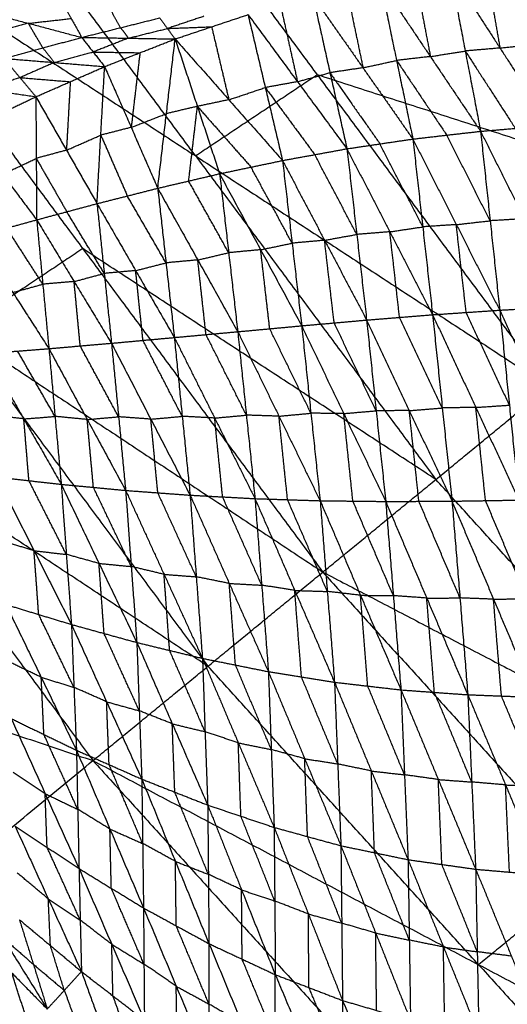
# Model space of a CAD drawing. Header units: millimetres. Extents: x -106 to 110, y -96 to 120.
# Tile 51 of 256: x -71 to -66, y -50 to -39. Entities that reach past the tile are written whole.
import ezdxf

# ---------------------------------------------------------------- set-up
doc = ezdxf.new("R2010")
doc.units = ezdxf.units.MM
doc.header["$MEASUREMENT"] = 0
doc.layers.add('Default', color=7, linetype='Continuous', true_color=0x000000)

msp = doc.modelspace()

# ---------------------------------------------------------------- linework, layer by layer
at = {"layer": 'Default'}
for points in [[(-70.401, -36.301, 6.953), (-67.862, -39.724, 6.953), (-65.323, -43.147, 6.953)], [(-70.401, -36.301, 6.953), (-65.587, -37.857, 6.271), (-60.773, -39.413, 5.589)], [(-69.195, -40.614, 7.449), (-70.464, -38.903, 7.449), (-71.733, -37.191, 7.449)], [(-73.066, -38.081, 7.944), (-70.433, -41.631, 7.944), (-67.801, -45.18, 7.944)], [(-73.066, -38.081, 7.944), (-69.195, -40.614, 7.449), (-65.323, -43.147, 6.953)], [(-66.015, -38.537, 3.419), (-65.937, -38.983, 3.114), (-65.859, -39.429, 2.809)], [(-66.79, -38.642, 3.613), (-66.706, -39.083, 3.312), (-66.622, -39.523, 3.01)], [(-66.409, -38.581, 3.515), (-66.24, -39.462, 2.911), (-66.072, -40.343, 2.308)], [(-66.409, -38.581, 3.515), (-65.859, -39.429, 2.809), (-65.31, -40.278, 2.103)], [(-67.541, -38.784, 3.815), (-67.451, -39.215, 3.519), (-67.361, -39.646, 3.222)], [(-67.172, -38.704, 3.712), (-66.993, -39.566, 3.12), (-66.814, -40.428, 2.527)], [(-67.172, -38.704, 3.712), (-66.622, -39.523, 3.01), (-66.072, -40.343, 2.308)], [(-70.677, -38.896, 3.873), (-70.561, -39.105, 4.043), (-70.445, -39.313, 4.212)], [(-67.909, -38.865, 3.917), (-67.723, -39.7, 3.34), (-67.537, -40.535, 2.762)], [(-67.909, -38.865, 3.917), (-67.361, -39.646, 3.222), (-66.814, -40.428, 2.527)], [(-71.613, -39.004, 3.959), (-71.029, -39.158, 4.086), (-70.445, -39.313, 4.212)], [(-70.018, -39.206, 4.131), (-70.076, -39.102, 4.046), (-70.134, -38.998, 3.961)], [(-68.265, -38.964, 4.023), (-68.172, -39.381, 3.734), (-68.079, -39.799, 3.445)], [(-71.029, -39.158, 4.086), (-70.795, -39.132, 4.064), (-70.561, -39.105, 4.043)], [(-70.445, -39.313, 4.212), (-70.018, -39.206, 4.131), (-69.59, -39.099, 4.049)], [(-69.59, -39.099, 4.049), (-69.505, -39.215, 4.216), (-69.42, -39.33, 4.383)], [(-69.106, -39.081, 4.089), (-69.305, -39.148, 4.153), (-69.505, -39.215, 4.216)], [(-69.42, -39.33, 4.383), (-69.02, -39.196, 4.256), (-68.621, -39.063, 4.129)], [(-68.621, -39.063, 4.129), (-68.432, -39.863, 3.571), (-68.243, -40.664, 3.013)], [(-68.621, -39.063, 4.129), (-68.079, -39.799, 3.445), (-67.537, -40.535, 2.762)], [(-71.029, -39.158, 4.086), (-71.242, -39.216, 4.127), (-71.454, -39.274, 4.169)], [(-70.87, -39.428, 4.295), (-70.95, -39.293, 4.19), (-71.029, -39.158, 4.086)], [(-70.018, -39.206, 4.131), (-69.975, -39.264, 4.214), (-69.933, -39.321, 4.297)], [(-69.933, -39.321, 4.297), (-69.719, -39.268, 4.257), (-69.505, -39.215, 4.216)], [(-69.505, -39.215, 4.216), (-69.263, -39.205, 4.236), (-69.02, -39.196, 4.256)], [(-69.02, -39.196, 4.256), (-68.926, -39.597, 3.977), (-68.831, -39.997, 3.698)], [(-71.296, -39.543, 4.378), (-70.87, -39.428, 4.295), (-70.445, -39.313, 4.212)], [(-70.445, -39.313, 4.212), (-70.319, -39.473, 4.429), (-70.193, -39.633, 4.646)], [(-70.445, -39.313, 4.212), (-69.933, -39.321, 4.297), (-69.42, -39.33, 4.383)], [(-69.933, -39.321, 4.297), (-70.126, -39.397, 4.363), (-70.319, -39.473, 4.429)], [(-70.193, -39.633, 4.646), (-69.806, -39.481, 4.514), (-69.42, -39.33, 4.383)], [(-69.611, -40.968, 3.561), (-69.515, -40.149, 3.972), (-69.42, -39.33, 4.383)], [(-69.42, -39.33, 4.383), (-69.176, -40.07, 3.831), (-68.933, -40.809, 3.28)], [(-69.42, -39.33, 4.383), (-68.831, -39.997, 3.698), (-68.243, -40.664, 3.013)], [(-70.87, -39.428, 4.295), (-70.807, -39.508, 4.403), (-70.744, -39.588, 4.512)], [(-65.859, -39.429, 2.809), (-66.05, -39.446, 2.86), (-66.24, -39.462, 2.911)], [(-65.859, -39.429, 2.809), (-65.662, -39.408, 2.761), (-65.465, -39.386, 2.713)], [(-71.296, -39.543, 4.378), (-71.121, -39.754, 4.647), (-70.947, -39.964, 4.917)], [(-71.296, -39.543, 4.378), (-70.744, -39.588, 4.512), (-70.193, -39.633, 4.646)], [(-70.744, -39.588, 4.512), (-70.532, -39.53, 4.47), (-70.319, -39.473, 4.429)], [(-70.319, -39.473, 4.429), (-70.063, -39.477, 4.471), (-69.806, -39.481, 4.514)], [(-69.806, -39.481, 4.514), (-69.854, -39.891, 4.309), (-69.902, -40.3, 4.103)], [(-66.622, -39.523, 3.01), (-66.808, -39.544, 3.065), (-66.993, -39.566, 3.12)], [(-66.622, -39.523, 3.01), (-66.431, -39.492, 2.961), (-66.24, -39.462, 2.911)], [(-66.24, -39.462, 2.911), (-65.966, -39.886, 2.558), (-65.691, -40.311, 2.206)], [(-70.744, -39.588, 4.512), (-70.933, -39.671, 4.58), (-71.121, -39.754, 4.647)], [(-70.947, -39.964, 4.917), (-70.57, -39.799, 4.781), (-70.193, -39.633, 4.646)], [(-70.277, -41.137, 3.855), (-70.235, -40.385, 4.25), (-70.193, -39.633, 4.646)], [(-70.193, -39.633, 4.646), (-69.902, -40.3, 4.103), (-69.611, -40.968, 3.561)], [(-67.361, -39.646, 3.222), (-67.542, -39.673, 3.281), (-67.723, -39.7, 3.34)], [(-67.361, -39.646, 3.222), (-67.177, -39.606, 3.171), (-66.993, -39.566, 3.12)], [(-66.993, -39.566, 3.12), (-66.718, -39.975, 2.769), (-66.443, -40.385, 2.418)], [(-71.543, -39.875, 4.734), (-71.332, -39.814, 4.691), (-71.121, -39.754, 4.647)], [(-71.121, -39.754, 4.647), (-70.846, -39.776, 4.714), (-70.57, -39.799, 4.781)], [(-67.862, -39.724, 6.953), (-68.528, -40.169, 7.201), (-69.195, -40.614, 7.449)], [(-68.079, -39.799, 3.445), (-67.901, -39.75, 3.393), (-67.723, -39.7, 3.34)], [(-63.048, -41.28, 6.271), (-65.455, -40.502, 6.612), (-67.862, -39.724, 6.953)], [(-67.723, -39.7, 3.34), (-67.449, -40.091, 2.992), (-67.175, -40.481, 2.645)], [(-72.14, -39.785, 4.55), (-71.543, -39.875, 4.734), (-70.947, -39.964, 4.917)], [(-70.57, -39.799, 4.781), (-70.591, -40.175, 4.584), (-70.612, -40.551, 4.386)], [(-68.831, -39.997, 3.698), (-68.632, -39.93, 3.635), (-68.432, -39.863, 3.571)], [(-68.079, -39.799, 3.445), (-68.255, -39.831, 3.508), (-68.432, -39.863, 3.571)], [(-68.432, -39.863, 3.571), (-68.161, -40.231, 3.229), (-67.89, -40.599, 2.887)], [(-75.777, -39.893, 9.117), (-73.049, -43.571, 9.117), (-70.321, -47.249, 9.117)], [(-75.777, -39.893, 9.117), (-71.789, -42.536, 8.53), (-67.801, -45.18, 7.944)], [(-71.686, -40.316, 5.197), (-71.316, -40.14, 5.057), (-70.947, -39.964, 4.917)], [(-70.947, -39.964, 4.917), (-70.943, -40.64, 4.539), (-70.938, -41.315, 4.161)], [(-70.947, -39.964, 4.917), (-70.612, -40.551, 4.386), (-70.277, -41.137, 3.855)], [(-69.176, -40.07, 3.831), (-69.346, -40.109, 3.902), (-69.515, -40.149, 3.972)], [(-69.272, -40.889, 3.421), (-69.224, -40.479, 3.626), (-69.176, -40.07, 3.831)], [(-68.831, -39.997, 3.698), (-69.004, -40.033, 3.765), (-69.176, -40.07, 3.831)], [(-69.176, -40.07, 3.831), (-68.882, -40.403, 3.489), (-68.588, -40.736, 3.146)], [(-69.902, -40.3, 4.103), (-69.709, -40.225, 4.038), (-69.515, -40.149, 3.972)], [(-69.902, -40.3, 4.103), (-70.069, -40.343, 4.177), (-70.235, -40.385, 4.25)], [(-66.072, -40.343, 2.308), (-65.691, -40.311, 2.206), (-65.31, -40.278, 2.103)], [(-71.686, -40.316, 5.197), (-71.312, -40.815, 4.679), (-70.938, -41.315, 4.161)], [(-70.612, -40.551, 4.386), (-70.424, -40.468, 4.318), (-70.235, -40.385, 4.25)], [(-70.235, -40.385, 4.25), (-70.09, -40.719, 3.979), (-69.944, -41.053, 3.708)], [(-66.814, -40.428, 2.527), (-66.443, -40.385, 2.418), (-66.072, -40.343, 2.308)], [(-65.967, -41.325, 1.938), (-66.205, -40.855, 2.178), (-66.443, -40.385, 2.418)], [(-66.072, -40.343, 2.308), (-65.967, -41.325, 1.938), (-65.862, -42.306, 1.567)], [(-66.072, -40.343, 2.308), (-65.592, -41.303, 1.829), (-65.111, -42.263, 1.35)], [(-67.537, -40.535, 2.762), (-67.175, -40.481, 2.645), (-66.814, -40.428, 2.527)], [(-66.706, -41.392, 2.165), (-66.941, -40.937, 2.405), (-67.175, -40.481, 2.645)], [(-66.814, -40.428, 2.527), (-66.706, -41.392, 2.165), (-66.598, -42.356, 1.802)], [(-66.814, -40.428, 2.527), (-66.338, -41.367, 2.047), (-65.862, -42.306, 1.567)], [(-70.612, -40.551, 4.386), (-70.777, -40.595, 4.462), (-70.943, -40.64, 4.539)], [(-69.195, -40.614, 7.449), (-67.878, -42.389, 7.449), (-66.562, -44.164, 7.449)], [(-68.243, -40.664, 3.013), (-67.89, -40.599, 2.887), (-67.537, -40.535, 2.762)], [(-67.429, -41.475, 2.411), (-67.659, -41.037, 2.649), (-67.89, -40.599, 2.887)], [(-67.537, -40.535, 2.762), (-67.429, -41.475, 2.411), (-67.321, -42.414, 2.059)], [(-67.537, -40.535, 2.762), (-67.067, -41.446, 2.282), (-66.598, -42.356, 1.802)], [(-71.312, -40.815, 4.679), (-71.127, -40.728, 4.609), (-70.943, -40.64, 4.539)], [(-70.943, -40.64, 4.539), (-70.775, -40.933, 4.273), (-70.608, -41.226, 4.008)], [(-68.933, -40.809, 3.28), (-68.588, -40.736, 3.146), (-68.243, -40.664, 3.013)], [(-68.243, -40.664, 3.013), (-68.138, -41.571, 2.676), (-68.033, -42.477, 2.339)], [(-68.243, -40.664, 3.013), (-67.782, -41.539, 2.536), (-67.321, -42.414, 2.059)], [(-69.611, -40.968, 3.561), (-69.272, -40.889, 3.421), (-68.933, -40.809, 3.28)], [(-68.933, -40.809, 3.28), (-68.833, -41.676, 2.96), (-68.734, -42.542, 2.64)], [(-68.933, -40.809, 3.28), (-68.483, -41.643, 2.809), (-68.033, -42.477, 2.339)], [(-68.138, -41.571, 2.676), (-68.363, -41.154, 2.911), (-68.588, -40.736, 3.146)], [(-68.833, -41.676, 2.96), (-69.052, -41.282, 3.19), (-69.272, -40.889, 3.421)], [(-70.277, -41.137, 3.855), (-69.944, -41.053, 3.708), (-69.611, -40.968, 3.561)], [(-69.52, -41.787, 3.262), (-69.732, -41.42, 3.485), (-69.944, -41.053, 3.708)], [(-69.611, -40.968, 3.561), (-69.52, -41.787, 3.262), (-69.429, -42.606, 2.962)], [(-69.611, -40.968, 3.561), (-69.172, -41.755, 3.101), (-68.734, -42.542, 2.64)], [(-70.938, -41.315, 4.161), (-70.608, -41.226, 4.008), (-70.277, -41.137, 3.855)], [(-70.277, -41.137, 3.855), (-70.197, -41.903, 3.578), (-70.118, -42.669, 3.301)], [(-70.277, -41.137, 3.855), (-69.853, -41.872, 3.409), (-69.429, -42.606, 2.962)], [(-70.197, -41.903, 3.578), (-70.403, -41.564, 3.793), (-70.608, -41.226, 4.008)], [(-71.595, -41.496, 4.475), (-71.267, -41.405, 4.318), (-70.938, -41.315, 4.161)], [(-70.938, -41.315, 4.161), (-70.871, -42.021, 3.907), (-70.804, -42.728, 3.654)], [(-70.938, -41.315, 4.161), (-70.528, -41.992, 3.731), (-70.118, -42.669, 3.301)], [(-66.338, -41.367, 2.047), (-66.522, -41.379, 2.106), (-66.706, -41.392, 2.165)], [(-66.338, -41.367, 2.047), (-66.153, -41.346, 1.993), (-65.967, -41.325, 1.938)], [(-66.23, -42.331, 1.685), (-66.284, -41.849, 1.866), (-66.338, -41.367, 2.047)], [(-65.592, -41.303, 1.829), (-65.779, -41.314, 1.884), (-65.967, -41.325, 1.938)], [(-70.871, -42.021, 3.907), (-71.069, -41.713, 4.113), (-71.267, -41.405, 4.318)], [(-67.782, -41.539, 2.536), (-67.606, -41.507, 2.473), (-67.429, -41.475, 2.411)], [(-67.067, -41.446, 2.282), (-67.248, -41.46, 2.346), (-67.429, -41.475, 2.411)], [(-67.067, -41.446, 2.282), (-66.887, -41.419, 2.223), (-66.706, -41.392, 2.165)], [(-66.96, -42.385, 1.931), (-67.013, -41.916, 2.106), (-67.067, -41.446, 2.282)], [(-71.595, -41.496, 4.475), (-71.2, -42.112, 4.065), (-70.804, -42.728, 3.654)], [(-68.483, -41.643, 2.809), (-68.31, -41.607, 2.743), (-68.138, -41.571, 2.676)], [(-67.782, -41.539, 2.536), (-67.96, -41.555, 2.606), (-68.138, -41.571, 2.676)], [(-67.677, -42.446, 2.199), (-67.73, -41.992, 2.368), (-67.782, -41.539, 2.536)], [(-70.433, -41.631, 7.944), (-71.111, -42.084, 8.237), (-71.789, -42.536, 8.53)], [(-66.562, -44.164, 7.449), (-68.498, -42.897, 7.697), (-70.433, -41.631, 7.944)], [(-69.172, -41.755, 3.101), (-69.003, -41.715, 3.03), (-68.833, -41.676, 2.96)], [(-68.483, -41.643, 2.809), (-68.658, -41.659, 2.885), (-68.833, -41.676, 2.96)], [(-68.383, -42.51, 2.49), (-68.433, -42.076, 2.649), (-68.483, -41.643, 2.809)], [(-69.853, -41.872, 3.409), (-69.687, -41.829, 3.335), (-69.52, -41.787, 3.262)], [(-69.172, -41.755, 3.101), (-69.346, -41.771, 3.181), (-69.52, -41.787, 3.262)], [(-69.082, -42.574, 2.801), (-69.127, -42.165, 2.951), (-69.172, -41.755, 3.101)], [(-70.528, -41.992, 3.731), (-70.363, -41.947, 3.654), (-70.197, -41.903, 3.578)], [(-69.853, -41.872, 3.409), (-70.025, -41.887, 3.493), (-70.197, -41.903, 3.578)], [(-69.773, -42.637, 3.132), (-69.813, -42.255, 3.27), (-69.853, -41.872, 3.409)], [(-71.2, -42.112, 4.065), (-71.035, -42.067, 3.986), (-70.871, -42.021, 3.907)], [(-70.528, -41.992, 3.731), (-70.7, -42.006, 3.819), (-70.871, -42.021, 3.907)], [(-70.461, -42.698, 3.477), (-70.494, -42.345, 3.604), (-70.528, -41.992, 3.731)], [(-66.598, -42.356, 1.802), (-66.23, -42.331, 1.685), (-65.862, -42.306, 1.567)], [(-65.756, -43.348, 1.439), (-65.993, -42.84, 1.562), (-66.23, -42.331, 1.685)], [(-65.862, -42.306, 1.567), (-65.487, -42.285, 1.459), (-65.111, -42.263, 1.35)], [(-65.862, -42.306, 1.567), (-65.756, -43.348, 1.439), (-65.651, -44.39, 1.311)], [(-65.862, -42.306, 1.567), (-65.384, -43.339, 1.329), (-64.907, -44.372, 1.09)], [(-68.033, -42.477, 2.339), (-67.677, -42.446, 2.199), (-67.321, -42.414, 2.059)], [(-67.217, -43.41, 1.939), (-67.447, -42.928, 2.069), (-67.677, -42.446, 2.199)], [(-67.321, -42.414, 2.059), (-66.96, -42.385, 1.931), (-66.598, -42.356, 1.802)], [(-67.321, -42.414, 2.059), (-67.217, -43.41, 1.939), (-67.112, -44.405, 1.818)], [(-67.321, -42.414, 2.059), (-66.853, -43.408, 1.806), (-66.385, -44.402, 1.553)], [(-66.492, -43.379, 1.678), (-66.726, -42.882, 1.804), (-66.96, -42.385, 1.931)], [(-66.598, -42.356, 1.802), (-66.492, -43.379, 1.678), (-66.385, -44.402, 1.553)], [(-66.598, -42.356, 1.802), (-66.124, -43.373, 1.557), (-65.651, -44.39, 1.311)], [(-71.789, -42.536, 8.53), (-70.425, -44.375, 8.53), (-69.061, -46.214, 8.53)], [(-69.429, -42.606, 2.962), (-69.082, -42.574, 2.801), (-68.734, -42.542, 2.64)], [(-68.734, -42.542, 2.64), (-68.383, -42.51, 2.49), (-68.033, -42.477, 2.339)], [(-68.734, -42.542, 2.64), (-68.639, -43.458, 2.532), (-68.545, -44.374, 2.424)], [(-68.734, -42.542, 2.64), (-68.282, -43.47, 2.374), (-67.831, -44.397, 2.109)], [(-67.932, -43.437, 2.224), (-68.158, -42.973, 2.357), (-68.383, -42.51, 2.49)], [(-68.033, -42.477, 2.339), (-67.932, -43.437, 2.224), (-67.831, -44.397, 2.109)], [(-68.033, -42.477, 2.339), (-67.572, -43.441, 2.078), (-67.112, -44.405, 1.818)], [(-70.804, -42.728, 3.654), (-70.461, -42.698, 3.477), (-70.118, -42.669, 3.301)], [(-70.118, -42.669, 3.301), (-69.773, -42.637, 3.132), (-69.429, -42.606, 2.962)], [(-70.118, -42.669, 3.301), (-70.04, -43.476, 3.209), (-69.963, -44.284, 3.117)], [(-70.118, -42.669, 3.301), (-69.687, -43.502, 3.031), (-69.256, -44.336, 2.762)], [(-69.343, -43.471, 2.862), (-69.558, -43.054, 2.997), (-69.773, -42.637, 3.132)], [(-69.429, -42.606, 2.962), (-69.343, -43.471, 2.862), (-69.256, -44.336, 2.762)], [(-69.429, -42.606, 2.962), (-68.987, -43.49, 2.693), (-68.545, -44.374, 2.424)], [(-68.639, -43.458, 2.532), (-68.86, -43.016, 2.667), (-69.082, -42.574, 2.801)], [(-71.489, -42.782, 4.017), (-71.147, -42.755, 3.836), (-70.804, -42.728, 3.654)], [(-71.489, -42.782, 4.017), (-71.079, -43.499, 3.752), (-70.669, -44.217, 3.487)], [(-70.737, -43.472, 3.57), (-70.942, -43.113, 3.703), (-71.147, -42.755, 3.836)], [(-70.804, -42.728, 3.654), (-70.737, -43.472, 3.57), (-70.669, -44.217, 3.487)], [(-70.804, -42.728, 3.654), (-70.384, -43.506, 3.385), (-69.963, -44.284, 3.117)], [(-70.04, -43.476, 3.209), (-70.251, -43.087, 3.343), (-70.461, -42.698, 3.477)], [(-67.801, -45.18, 7.944), (-66.562, -44.164, 7.449), (-65.323, -43.147, 6.953)], [(-67.572, -43.441, 2.078), (-67.394, -43.425, 2.008), (-67.217, -43.41, 1.939)], [(-66.853, -43.408, 1.806), (-67.035, -43.409, 1.872), (-67.217, -43.41, 1.939)], [(-66.853, -43.408, 1.806), (-66.672, -43.394, 1.742), (-66.492, -43.379, 1.678)], [(-66.748, -44.404, 1.685), (-66.801, -43.906, 1.746), (-66.853, -43.408, 1.806)], [(-66.124, -43.373, 1.557), (-66.308, -43.376, 1.617), (-66.492, -43.379, 1.678)], [(-66.124, -43.373, 1.557), (-65.94, -43.361, 1.498), (-65.756, -43.348, 1.439)], [(-66.018, -44.396, 1.432), (-66.071, -43.884, 1.495), (-66.124, -43.373, 1.557)], [(-71.079, -43.499, 3.752), (-71.256, -43.479, 3.848), (-71.433, -43.459, 3.943)], [(-71.079, -43.499, 3.752), (-70.908, -43.486, 3.661), (-70.737, -43.472, 3.57)], [(-71.023, -44.177, 3.678), (-71.051, -43.838, 3.715), (-71.079, -43.499, 3.752)], [(-70.384, -43.506, 3.385), (-70.56, -43.489, 3.478), (-70.737, -43.472, 3.57)], [(-70.384, -43.506, 3.385), (-70.212, -43.491, 3.297), (-70.04, -43.476, 3.209)], [(-70.316, -44.25, 3.302), (-70.35, -43.878, 3.344), (-70.384, -43.506, 3.385)], [(-69.687, -43.502, 3.031), (-69.864, -43.489, 3.12), (-70.04, -43.476, 3.209)], [(-69.687, -43.502, 3.031), (-69.515, -43.487, 2.947), (-69.343, -43.471, 2.862)], [(-69.61, -44.31, 2.939), (-69.648, -43.906, 2.985), (-69.687, -43.502, 3.031)], [(-68.987, -43.49, 2.693), (-69.165, -43.481, 2.778), (-69.343, -43.471, 2.862)], [(-68.987, -43.49, 2.693), (-68.813, -43.474, 2.613), (-68.639, -43.458, 2.532)], [(-68.9, -44.355, 2.593), (-68.944, -43.923, 2.643), (-68.987, -43.49, 2.693)], [(-68.282, -43.47, 2.374), (-68.461, -43.464, 2.453), (-68.639, -43.458, 2.532)], [(-68.282, -43.47, 2.374), (-68.107, -43.453, 2.299), (-67.932, -43.437, 2.224)], [(-68.188, -44.386, 2.266), (-68.235, -43.928, 2.32), (-68.282, -43.47, 2.374)], [(-67.572, -43.441, 2.078), (-67.752, -43.439, 2.151), (-67.932, -43.437, 2.224)], [(-67.472, -44.401, 1.963), (-67.522, -43.921, 2.021), (-67.572, -43.441, 2.078)], [(-81.282, -43.571, 12.017), (-75.802, -45.41, 10.567), (-70.321, -47.249, 9.117)], [(-69.061, -46.214, 8.53), (-71.055, -44.893, 8.824), (-73.049, -43.571, 9.117)], [(-71.376, -44.137, 3.869), (-71.023, -44.177, 3.678), (-70.669, -44.217, 3.487)], [(-71.376, -44.137, 3.869), (-70.967, -44.946, 3.775), (-70.557, -45.755, 3.68)], [(-70.613, -44.986, 3.584), (-70.818, -44.581, 3.631), (-71.023, -44.177, 3.678)], [(-63.7, -47.322, 7.449), (-65.131, -45.743, 7.449), (-66.562, -44.164, 7.449)], [(-70.669, -44.217, 3.487), (-70.613, -44.986, 3.584), (-70.557, -45.755, 3.68)], [(-70.669, -44.217, 3.487), (-70.316, -44.25, 3.302), (-69.963, -44.284, 3.117)], [(-70.669, -44.217, 3.487), (-70.255, -45.085, 3.405), (-69.84, -45.953, 3.323)], [(-69.902, -45.119, 3.22), (-70.109, -44.684, 3.261), (-70.316, -44.25, 3.302)], [(-69.963, -44.284, 3.117), (-69.902, -45.119, 3.22), (-69.84, -45.953, 3.323)], [(-69.963, -44.284, 3.117), (-69.61, -44.31, 2.939), (-69.256, -44.336, 2.762)], [(-69.963, -44.284, 3.117), (-69.542, -45.205, 3.048), (-69.121, -46.127, 2.979)], [(-69.189, -45.232, 2.87), (-69.399, -44.771, 2.905), (-69.61, -44.31, 2.939)], [(-69.256, -44.336, 2.762), (-69.189, -45.232, 2.87), (-69.121, -46.127, 2.979)], [(-69.256, -44.336, 2.762), (-68.9, -44.355, 2.593), (-68.545, -44.374, 2.424)], [(-69.256, -44.336, 2.762), (-68.827, -45.305, 2.706), (-68.398, -46.273, 2.65)], [(-68.471, -45.324, 2.537), (-68.686, -44.839, 2.565), (-68.9, -44.355, 2.593)], [(-68.545, -44.374, 2.424), (-68.471, -45.324, 2.537), (-68.398, -46.273, 2.65)], [(-68.545, -44.374, 2.424), (-68.188, -44.386, 2.266), (-67.831, -44.397, 2.109)], [(-68.545, -44.374, 2.424), (-68.109, -45.382, 2.382), (-67.673, -46.389, 2.341)], [(-67.752, -45.393, 2.225), (-67.97, -44.889, 2.246), (-68.188, -44.386, 2.266)], [(-67.831, -44.397, 2.109), (-67.752, -45.393, 2.225), (-67.673, -46.389, 2.341)], [(-67.831, -44.397, 2.109), (-67.472, -44.401, 1.963), (-67.112, -44.405, 1.818)], [(-67.831, -44.397, 2.109), (-67.388, -45.435, 2.082), (-66.945, -46.473, 2.055)], [(-67.028, -45.439, 1.937), (-67.25, -44.92, 1.95), (-67.472, -44.401, 1.963)], [(-67.112, -44.405, 1.818), (-66.748, -44.404, 1.685), (-66.385, -44.402, 1.553)], [(-67.112, -44.405, 1.818), (-67.028, -45.439, 1.937), (-66.945, -46.473, 2.055)], [(-67.112, -44.405, 1.818), (-66.662, -45.466, 1.805), (-66.212, -46.526, 1.792)], [(-66.298, -45.464, 1.673), (-66.523, -44.934, 1.679), (-66.748, -44.404, 1.685)], [(-66.385, -44.402, 1.553), (-66.018, -44.396, 1.432), (-65.651, -44.39, 1.311)], [(-66.385, -44.402, 1.553), (-66.298, -45.464, 1.673), (-66.212, -46.526, 1.792)], [(-66.385, -44.402, 1.553), (-65.93, -45.478, 1.553), (-65.475, -46.554, 1.553)], [(-65.563, -45.472, 1.432), (-65.79, -44.934, 1.432), (-66.018, -44.396, 1.432)], [(-70.967, -44.946, 3.775), (-71.146, -44.891, 3.866), (-71.326, -44.836, 3.958)], [(-70.916, -45.646, 3.864), (-70.941, -45.296, 3.819), (-70.967, -44.946, 3.775)], [(-70.967, -44.946, 3.775), (-70.79, -44.966, 3.679), (-70.613, -44.986, 3.584)], [(-70.255, -45.085, 3.405), (-70.434, -45.036, 3.495), (-70.613, -44.986, 3.584)], [(-70.199, -45.854, 3.502), (-70.227, -45.47, 3.454), (-70.255, -45.085, 3.405)], [(-70.255, -45.085, 3.405), (-70.078, -45.102, 3.313), (-69.902, -45.119, 3.22)], [(-69.542, -45.205, 3.048), (-69.722, -45.162, 3.134), (-69.902, -45.119, 3.22)], [(-70.321, -47.249, 9.117), (-69.061, -46.214, 8.53), (-67.801, -45.18, 7.944)], [(-69.481, -46.04, 3.151), (-69.511, -45.623, 3.099), (-69.542, -45.205, 3.048)], [(-69.542, -45.205, 3.048), (-69.365, -45.218, 2.959), (-69.189, -45.232, 2.87)], [(-68.827, -45.305, 2.706), (-69.008, -45.268, 2.788), (-69.189, -45.232, 2.87)], [(-67.801, -45.18, 7.944), (-64.833, -48.455, 7.944), (-61.865, -51.729, 7.944)], [(-67.801, -45.18, 7.944), (-63.7, -47.322, 7.449), (-59.599, -49.463, 6.953)], [(-68.759, -46.2, 2.814), (-68.793, -45.752, 2.76), (-68.827, -45.305, 2.706)], [(-68.827, -45.305, 2.706), (-68.649, -45.314, 2.621), (-68.471, -45.324, 2.537)], [(-68.109, -45.382, 2.382), (-68.29, -45.353, 2.46), (-68.471, -45.324, 2.537)], [(-68.035, -46.331, 2.495), (-68.072, -45.856, 2.439), (-68.109, -45.382, 2.382)], [(-68.109, -45.382, 2.382), (-67.931, -45.387, 2.304), (-67.752, -45.393, 2.225)], [(-67.388, -45.435, 2.082), (-67.57, -45.414, 2.153), (-67.752, -45.393, 2.225)], [(-67.309, -46.431, 2.198), (-67.348, -45.933, 2.14), (-67.388, -45.435, 2.082)], [(-67.388, -45.435, 2.082), (-67.208, -45.437, 2.009), (-67.028, -45.439, 1.937)], [(-66.662, -45.466, 1.805), (-66.845, -45.452, 1.871), (-67.028, -45.439, 1.937)], [(-66.662, -45.466, 1.805), (-66.48, -45.465, 1.739), (-66.298, -45.464, 1.673)], [(-66.578, -46.5, 1.924), (-66.62, -45.983, 1.864), (-66.662, -45.466, 1.805)], [(-65.93, -45.478, 1.553), (-66.114, -45.471, 1.613), (-66.298, -45.464, 1.673)], [(-65.93, -45.478, 1.553), (-65.746, -45.475, 1.492), (-65.563, -45.472, 1.432)], [(-65.843, -46.54, 1.673), (-65.887, -46.009, 1.613), (-65.93, -45.478, 1.553)], [(-71.275, -45.536, 4.047), (-70.916, -45.646, 3.864), (-70.557, -45.755, 3.68)], [(-71.275, -45.536, 4.047), (-70.888, -46.335, 4.092), (-70.502, -47.135, 4.136)], [(-70.53, -46.445, 3.908), (-70.723, -46.045, 3.886), (-70.916, -45.646, 3.864)], [(-70.557, -45.755, 3.68), (-70.53, -46.445, 3.908), (-70.502, -47.135, 4.136)], [(-70.557, -45.755, 3.68), (-70.199, -45.854, 3.502), (-69.84, -45.953, 3.323)], [(-70.557, -45.755, 3.68), (-70.171, -46.604, 3.748), (-69.786, -47.452, 3.816)], [(-69.813, -46.703, 3.57), (-70.006, -46.279, 3.536), (-70.199, -45.854, 3.502)], [(-69.84, -45.953, 3.323), (-69.813, -46.703, 3.57), (-69.786, -47.452, 3.816)], [(-69.84, -45.953, 3.323), (-69.481, -46.04, 3.151), (-69.121, -46.127, 2.979)], [(-69.84, -45.953, 3.323), (-69.452, -46.845, 3.414), (-69.063, -47.737, 3.504)], [(-69.092, -46.932, 3.241), (-69.286, -46.486, 3.196), (-69.481, -46.04, 3.151)], [(-69.121, -46.127, 2.979), (-69.092, -46.932, 3.241), (-69.063, -47.737, 3.504)], [(-69.121, -46.127, 2.979), (-68.759, -46.2, 2.814), (-68.398, -46.273, 2.65)], [(-69.121, -46.127, 2.979), (-68.728, -47.055, 3.09), (-68.335, -47.982, 3.202)], [(-70.888, -46.335, 4.092), (-71.067, -46.249, 4.173), (-71.246, -46.163, 4.255)], [(-66.093, -49.489, 8.53), (-67.577, -47.852, 8.53), (-69.061, -46.214, 8.53)], [(-68.366, -47.128, 2.926), (-68.563, -46.664, 2.87), (-68.759, -46.2, 2.814)], [(-70.859, -46.962, 4.299), (-70.874, -46.649, 4.195), (-70.888, -46.335, 4.092)], [(-70.888, -46.335, 4.092), (-70.709, -46.39, 4), (-70.53, -46.445, 3.908)], [(-68.398, -46.273, 2.65), (-68.366, -47.128, 2.926), (-68.335, -47.982, 3.202)], [(-68.398, -46.273, 2.65), (-68.035, -46.331, 2.495), (-67.673, -46.389, 2.341)], [(-68.398, -46.273, 2.65), (-68, -47.228, 2.782), (-67.603, -48.183, 2.914)], [(-67.638, -47.286, 2.628), (-67.837, -46.809, 2.561), (-68.035, -46.331, 2.495)], [(-70.171, -46.604, 3.748), (-70.351, -46.524, 3.828), (-70.53, -46.445, 3.908)], [(-67.673, -46.389, 2.341), (-67.638, -47.286, 2.628), (-67.603, -48.183, 2.914)], [(-67.673, -46.389, 2.341), (-67.309, -46.431, 2.198), (-66.945, -46.473, 2.055)], [(-67.673, -46.389, 2.341), (-67.27, -47.363, 2.492), (-66.867, -48.336, 2.643)], [(-66.906, -47.405, 2.349), (-67.107, -46.918, 2.274), (-67.309, -46.431, 2.198)], [(-66.945, -46.473, 2.055), (-66.906, -47.405, 2.349), (-66.867, -48.336, 2.643)], [(-66.945, -46.473, 2.055), (-66.578, -46.5, 1.924), (-66.212, -46.526, 1.792)], [(-66.945, -46.473, 2.055), (-66.535, -47.457, 2.222), (-66.126, -48.441, 2.389)], [(-66.169, -47.484, 2.091), (-66.373, -46.992, 2.007), (-66.578, -46.5, 1.924)], [(-66.212, -46.526, 1.792), (-66.169, -47.484, 2.091), (-66.126, -48.441, 2.389)], [(-66.212, -46.526, 1.792), (-65.843, -46.54, 1.673), (-65.475, -46.554, 1.553)], [(-66.212, -46.526, 1.792), (-65.798, -47.516, 1.973), (-65.385, -48.505, 2.153)], [(-65.43, -47.53, 1.853), (-65.636, -47.035, 1.763), (-65.843, -46.54, 1.673)], [(-70.144, -47.293, 3.976), (-70.158, -46.949, 3.862), (-70.171, -46.604, 3.748)], [(-70.171, -46.604, 3.748), (-69.992, -46.653, 3.659), (-69.813, -46.703, 3.57)], [(-69.452, -46.845, 3.414), (-69.632, -46.774, 3.492), (-69.813, -46.703, 3.57)], [(-71.216, -46.789, 4.462), (-70.859, -46.962, 4.299), (-70.502, -47.135, 4.136)], [(-71.216, -46.789, 4.462), (-70.845, -47.612, 4.684), (-70.474, -48.434, 4.906)], [(-69.424, -47.595, 3.66), (-69.438, -47.22, 3.537), (-69.452, -46.845, 3.414)], [(-69.452, -46.845, 3.414), (-69.272, -46.889, 3.327), (-69.092, -46.932, 3.241)], [(-70.488, -47.784, 4.521), (-70.673, -47.373, 4.41), (-70.859, -46.962, 4.299)], [(-68.728, -47.055, 3.09), (-68.91, -46.993, 3.166), (-69.092, -46.932, 3.241)], [(-68.699, -47.86, 3.353), (-68.714, -47.457, 3.221), (-68.728, -47.055, 3.09)], [(-68.728, -47.055, 3.09), (-68.547, -47.091, 3.008), (-68.366, -47.128, 2.926)], [(-70.502, -47.135, 4.136), (-70.488, -47.784, 4.521), (-70.474, -48.434, 4.906)], [(-70.502, -47.135, 4.136), (-70.144, -47.293, 3.976), (-69.786, -47.452, 3.816)], [(-70.502, -47.135, 4.136), (-70.135, -48, 4.394), (-69.767, -48.866, 4.651)], [(-68, -47.228, 2.782), (-68.183, -47.178, 2.854), (-68.366, -47.128, 2.926)], [(-75.44, -51.449, 12.017), (-72.88, -49.349, 10.567), (-70.321, -47.249, 9.117)], [(-70.321, -47.249, 9.117), (-67.246, -50.642, 9.117), (-64.171, -54.034, 9.117)], [(-70.321, -47.249, 9.117), (-66.093, -49.489, 8.53), (-61.865, -51.729, 7.944)], [(-69.776, -48.159, 4.234), (-69.96, -47.726, 4.105), (-70.144, -47.293, 3.976)], [(-67.969, -48.083, 3.058), (-67.985, -47.656, 2.92), (-68, -47.228, 2.782)], [(-68, -47.228, 2.782), (-67.819, -47.257, 2.705), (-67.638, -47.286, 2.628)], [(-67.27, -47.363, 2.492), (-67.454, -47.324, 2.56), (-67.638, -47.286, 2.628)], [(-70.845, -47.612, 4.684), (-71.02, -47.495, 4.748), (-71.195, -47.379, 4.812)], [(-67.235, -48.26, 2.779), (-67.252, -47.811, 2.635), (-67.27, -47.363, 2.492)], [(-67.27, -47.363, 2.492), (-67.088, -47.384, 2.421), (-66.906, -47.405, 2.349)], [(-66.535, -47.457, 2.222), (-66.72, -47.431, 2.286), (-66.906, -47.405, 2.349)], [(-69.786, -47.452, 3.816), (-69.776, -48.159, 4.234), (-69.767, -48.866, 4.651)], [(-69.786, -47.452, 3.816), (-69.424, -47.595, 3.66), (-69.063, -47.737, 3.504)], [(-69.786, -47.452, 3.816), (-69.417, -48.355, 4.106), (-69.049, -49.258, 4.397)], [(-66.496, -48.389, 2.516), (-66.516, -47.923, 2.369), (-66.535, -47.457, 2.222)], [(-66.535, -47.457, 2.222), (-66.352, -47.47, 2.156), (-66.169, -47.484, 2.091)], [(-65.798, -47.516, 1.973), (-65.983, -47.5, 2.032), (-66.169, -47.484, 2.091)], [(-65.755, -48.473, 2.271), (-65.777, -47.994, 2.122), (-65.798, -47.516, 1.973)], [(-65.798, -47.516, 1.973), (-65.614, -47.523, 1.913), (-65.43, -47.53, 1.853)], [(-70.824, -48.201, 5.034), (-70.835, -47.906, 4.859), (-70.845, -47.612, 4.684)], [(-70.845, -47.612, 4.684), (-70.666, -47.698, 4.603), (-70.488, -47.784, 4.521)], [(-69.056, -48.497, 3.95), (-69.24, -48.046, 3.805), (-69.424, -47.595, 3.66)], [(-69.063, -47.737, 3.504), (-69.056, -48.497, 3.95), (-69.049, -49.258, 4.397)], [(-69.063, -47.737, 3.504), (-68.699, -47.86, 3.353), (-68.335, -47.982, 3.202)], [(-69.063, -47.737, 3.504), (-68.692, -48.668, 3.824), (-68.322, -49.598, 4.144)], [(-70.135, -48, 4.394), (-70.311, -47.892, 4.457), (-70.488, -47.784, 4.521)], [(-68.328, -48.79, 3.673), (-68.514, -48.325, 3.513), (-68.699, -47.86, 3.353)], [(-71.174, -47.969, 5.162), (-70.824, -48.201, 5.034), (-70.474, -48.434, 4.906)], [(-71.174, -47.969, 5.162), (-70.811, -48.767, 5.577), (-70.447, -49.564, 5.993)], [(-70.12, -48.65, 4.778), (-70.128, -48.325, 4.586), (-70.135, -48, 4.394)], [(-70.135, -48, 4.394), (-69.955, -48.08, 4.314), (-69.776, -48.159, 4.234)], [(-68.335, -47.982, 3.202), (-68.328, -48.79, 3.673), (-68.322, -49.598, 4.144)], [(-68.335, -47.982, 3.202), (-67.969, -48.083, 3.058), (-67.603, -48.183, 2.914)], [(-68.335, -47.982, 3.202), (-67.96, -48.932, 3.549), (-67.585, -49.882, 3.896)], [(-67.594, -49.033, 3.405), (-67.781, -48.558, 3.231), (-67.969, -48.083, 3.058)], [(-69.417, -48.355, 4.106), (-69.597, -48.257, 4.17), (-69.776, -48.159, 4.234)], [(-67.603, -48.183, 2.914), (-67.594, -49.033, 3.405), (-67.585, -49.882, 3.896)], [(-67.603, -48.183, 2.914), (-67.235, -48.26, 2.779), (-66.867, -48.336, 2.643)], [(-67.603, -48.183, 2.914), (-67.222, -49.142, 3.284), (-66.84, -50.101, 3.653)], [(-70.461, -48.999, 5.449), (-70.642, -48.6, 5.242), (-70.824, -48.201, 5.034)], [(-66.853, -49.219, 3.148), (-67.044, -48.739, 2.963), (-67.235, -48.26, 2.779)], [(-71.799, -48.404, 6.299), (-71.31, -49.19, 6.778), (-70.822, -49.976, 7.258)], [(-69.408, -49.062, 4.524), (-69.413, -48.708, 4.315), (-69.417, -48.355, 4.106)], [(-69.417, -48.355, 4.106), (-69.237, -48.426, 4.028), (-69.056, -48.497, 3.95)], [(-66.867, -48.336, 2.643), (-66.853, -49.219, 3.148), (-66.84, -50.101, 3.653)], [(-66.867, -48.336, 2.643), (-66.496, -48.389, 2.516), (-66.126, -48.441, 2.389)], [(-66.867, -48.336, 2.643), (-66.479, -49.295, 3.03), (-66.091, -50.253, 3.417)], [(-66.108, -49.347, 2.903), (-66.302, -48.868, 2.709), (-66.496, -48.389, 2.516)], [(-70.811, -48.767, 5.577), (-70.981, -48.624, 5.616), (-71.151, -48.482, 5.654)], [(-70.474, -48.434, 4.906), (-70.461, -48.999, 5.449), (-70.447, -49.564, 5.993)], [(-70.474, -48.434, 4.906), (-70.12, -48.65, 4.778), (-69.767, -48.866, 4.651)], [(-70.474, -48.434, 4.906), (-70.115, -49.265, 5.369), (-69.757, -50.097, 5.833)], [(-68.692, -48.668, 3.824), (-68.874, -48.582, 3.887), (-69.056, -48.497, 3.95)], [(-66.126, -48.441, 2.389), (-66.108, -49.347, 2.903), (-66.091, -50.253, 3.417)], [(-66.126, -48.441, 2.389), (-65.755, -48.473, 2.271), (-65.385, -48.505, 2.153)], [(-66.126, -48.441, 2.389), (-65.734, -49.395, 2.789), (-65.341, -50.35, 3.189)], [(-64.833, -48.455, 7.944), (-65.463, -48.972, 8.237), (-66.093, -49.489, 8.53)], [(-69.762, -49.482, 5.242), (-69.941, -49.066, 5.01), (-70.12, -48.65, 4.778)], [(-68.686, -49.428, 4.27), (-68.689, -49.048, 4.047), (-68.692, -48.668, 3.824)], [(-68.692, -48.668, 3.824), (-68.51, -48.729, 3.748), (-68.328, -48.79, 3.673)], [(-70.787, -49.279, 6.07), (-70.799, -49.023, 5.824), (-70.811, -48.767, 5.577)], [(-70.811, -48.767, 5.577), (-70.636, -48.883, 5.513), (-70.461, -48.999, 5.449)], [(-67.96, -48.932, 3.549), (-68.144, -48.861, 3.611), (-68.328, -48.79, 3.673)], [(-69.767, -48.866, 4.651), (-69.762, -49.482, 5.242), (-69.757, -50.097, 5.833)], [(-69.767, -48.866, 4.651), (-69.408, -49.062, 4.524), (-69.049, -49.258, 4.397)], [(-69.767, -48.866, 4.651), (-69.408, -49.725, 5.158), (-69.049, -50.584, 5.664)], [(-67.953, -49.74, 4.02), (-67.957, -49.336, 3.784), (-67.96, -48.932, 3.549)], [(-67.96, -48.932, 3.549), (-67.777, -48.982, 3.477), (-67.594, -49.033, 3.405)], [(-71.127, -48.995, 6.147), (-70.974, -49.485, 6.702), (-70.822, -49.976, 7.258)], [(-71.127, -48.995, 6.147), (-70.787, -49.279, 6.07), (-70.447, -49.564, 5.993)], [(-70.115, -49.265, 5.369), (-70.288, -49.132, 5.409), (-70.461, -48.999, 5.449)], [(-67.222, -49.142, 3.284), (-67.408, -49.087, 3.344), (-67.594, -49.033, 3.405)], [(-69.049, -49.921, 5.03), (-69.229, -49.491, 4.777), (-69.408, -49.062, 4.524)], [(-67.212, -49.991, 3.774), (-67.217, -49.567, 3.529), (-67.222, -49.142, 3.284)], [(-67.222, -49.142, 3.284), (-67.037, -49.18, 3.216), (-66.853, -49.219, 3.148)], [(-71.602, -49.181, 7.295), (-71.36, -49.926, 7.137), (-71.119, -50.671, 6.978)], [(-71.602, -49.181, 7.295), (-71.212, -49.578, 7.276), (-70.822, -49.976, 7.258)], [(-71.31, -49.19, 6.778), (-71.142, -49.338, 6.74), (-70.974, -49.485, 6.702)], [(-70.102, -49.831, 5.913), (-70.109, -49.548, 5.641), (-70.115, -49.265, 5.369)], [(-70.115, -49.265, 5.369), (-69.939, -49.373, 5.306), (-69.762, -49.482, 5.242)], [(-69.049, -49.258, 4.397), (-69.049, -49.921, 5.03), (-69.049, -50.584, 5.664)], [(-69.049, -49.258, 4.397), (-68.687, -50.134, 4.941), (-68.325, -51.01, 5.486)], [(-69.049, -49.258, 4.397), (-68.686, -49.428, 4.27), (-68.322, -49.598, 4.144)], [(-66.479, -49.295, 3.03), (-66.666, -49.257, 3.089), (-66.853, -49.219, 3.148)], [(-69.805, -52.742, 10.567), (-71.343, -51.045, 10.567), (-72.88, -49.349, 10.567)], [(-70.635, -49.77, 6.625), (-70.711, -49.525, 6.348), (-70.787, -49.279, 6.07)], [(-66.465, -50.177, 3.535), (-66.472, -49.736, 3.282), (-66.479, -49.295, 3.03)], [(-66.479, -49.295, 3.03), (-66.294, -49.321, 2.966), (-66.108, -49.347, 2.903)], [(-65.734, -49.395, 2.789), (-65.921, -49.371, 2.846), (-66.108, -49.347, 2.903)], [(-70.974, -49.485, 6.702), (-70.804, -49.628, 6.664), (-70.635, -49.77, 6.625)], [(-69.408, -49.725, 5.158), (-69.585, -49.603, 5.2), (-69.762, -49.482, 5.242)], [(-68.324, -50.304, 4.815), (-68.505, -49.866, 4.543), (-68.686, -49.428, 4.27)], [(-70.97, -50.324, 7.118), (-71.091, -49.951, 7.197), (-71.212, -49.578, 7.276)], [(-70.822, -49.976, 7.258), (-70.635, -49.77, 6.625), (-70.447, -49.564, 5.993)], [(-70.447, -49.564, 5.993), (-70.238, -50.145, 6.601), (-70.03, -50.725, 7.209)], [(-70.447, -49.564, 5.993), (-70.102, -49.831, 5.913), (-69.757, -50.097, 5.833)], [(-66.093, -49.489, 8.53), (-64.556, -51.185, 8.53), (-63.018, -52.882, 8.53)], [(-68.325, -51.01, 5.486), (-68.324, -50.304, 4.815), (-68.322, -49.598, 4.144)], [(-68.322, -49.598, 4.144), (-67.953, -49.74, 4.02), (-67.585, -49.882, 3.896)], [(-68.322, -49.598, 4.144), (-67.953, -50.482, 4.721), (-67.584, -51.365, 5.297)], [(-70.635, -49.77, 6.625), (-70.53, -50.06, 6.929), (-70.426, -50.351, 7.233)], [(-69.403, -50.341, 5.748), (-69.405, -50.033, 5.453), (-69.408, -49.725, 5.158)], [(-69.408, -49.725, 5.158), (-69.228, -49.823, 5.094), (-69.049, -49.921, 5.03)], [(-67.584, -50.624, 4.597), (-67.769, -50.182, 4.308), (-67.953, -49.74, 4.02)], [(-69.893, -50.411, 6.521), (-69.998, -50.121, 6.217), (-70.102, -49.831, 5.913)], [(-67.585, -49.882, 3.896), (-67.584, -50.624, 4.597), (-67.584, -51.365, 5.297)], [(-67.585, -49.882, 3.896), (-67.212, -49.991, 3.774), (-66.84, -50.101, 3.653)], [(-67.585, -49.882, 3.896), (-67.208, -50.761, 4.497), (-66.831, -51.641, 5.099)], [(-68.687, -50.134, 4.941), (-68.868, -50.027, 4.986), (-69.049, -49.921, 5.03)]]:
    msp.add_open_spline(points, degree=2, dxfattribs=at)

doc.saveas('drawing.dxf')
